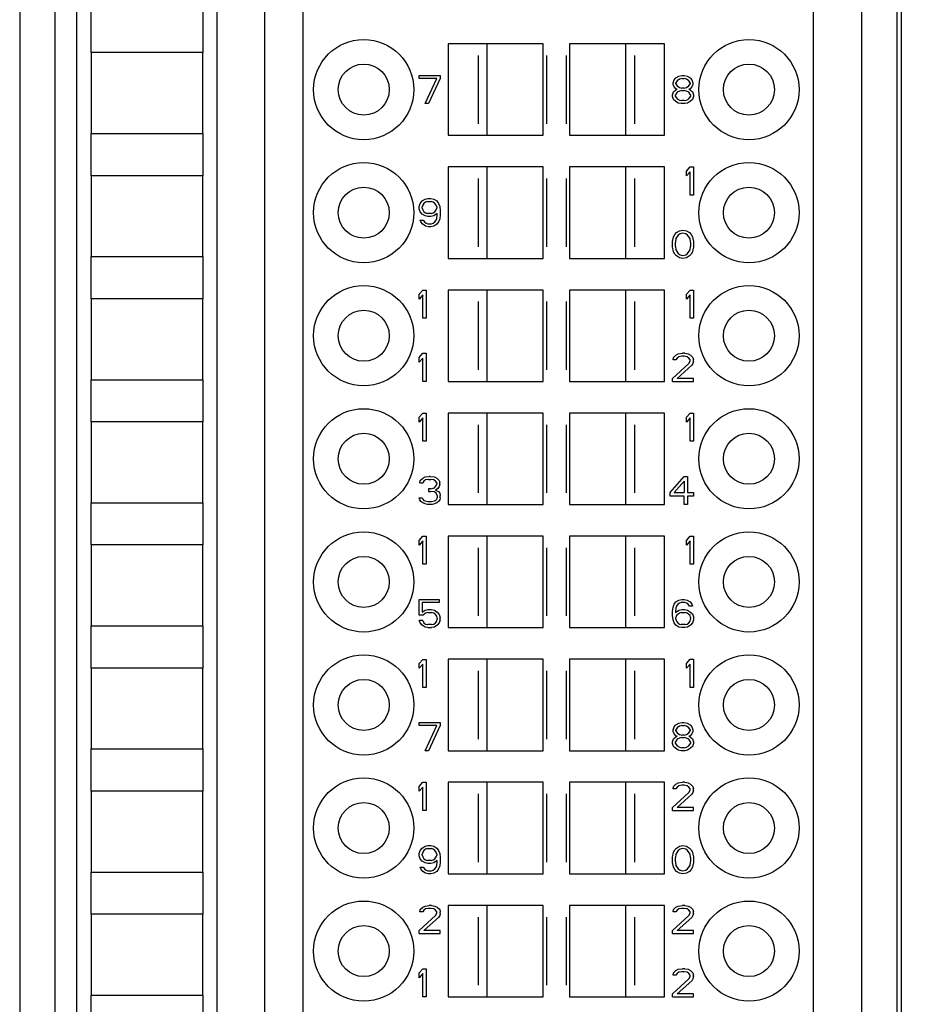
# Model space of a CAD drawing. Header units: millimetres. Extents: x 0 to 420, y 0 to 297.
# Tile 119 of 124: x 361 to 387, y 178 to 206. Entities that reach past the tile are written whole.
import ezdxf

# ---------------------------------------------------------------- set-up
doc = ezdxf.new("R2010")
doc.units = ezdxf.units.MM
doc.header["$LTSCALE"] = 23.1
doc.layers.get('0').update_dxf_attribs({"linetype": 'CONTINUOUS'})
doc.layers.add('INTFCLR_139', color=7, linetype='CONTINUOUS')
doc.styles.get("Standard").update_dxf_attribs({"font": 'txt', "width": 0.85})
doc.dimstyles.new('DIMSTYLE_2', dxfattribs={"dimtxt": 3.5, "dimasz": 3.5, "dimexe": 1, "dimexo": 0.5, "dimgap": 0.875, "dimtad": 1, "dimdec": 4, "dimdsep": 46, "dimtxsty": 'STANDARD', "dimblk": '_FILLED', "dimblk1": '_FILLED', "dimblk2": '_FILLED', "dimcen": 0.09, "dimadec": 4, "dimazin": 2, "dimtp": 0.15, "dimtm": 0.15, "dimtfac": 1, "dimtdec": 4, "dimtofl": 0, "dimtmove": 0, "dimatfit": 3, "dimldrblk": '_FILLED', "dimfxl": 1, "dimtolj": 1, "dimarcsym": 0})

# ---------------------------------------------------------------- blocks, each defined once
blk = doc.blocks.new('_FILLED')
at = {"color": 0, "linetype": 'BYBLOCK'}
blk.add_solid([(0, 0), (-1, 0.1429), (-1, -0.1429)], dxfattribs=at)
blk = doc.blocks.new('*D3')
at = {"color": 2, "linetype": 'CONTINUOUS'}
for p, q in [((383.176, 234.188), (403.9, 234.188)), ((402.9, 234.188), (402.9, 184.438)), ((402.9, 134.688), (402.9, 184.438)), ((380.987, 134.688), (403.9, 134.688))]:
    blk.add_line(p, q, dxfattribs=at)
at = {"color": 2, "linetype": 'CONTINUOUS', "xscale": 3.5, "yscale": 3.5, "zscale": 3.5}
for p, rotation in [((402.9, 234.188), 90), ((402.9, 134.688), 270)]:
    blk.add_blockref('_FILLED', p, dxfattribs=dict(at, rotation=rotation))
at = {"color": 2, "linetype": 'CONTINUOUS', "insert": (398.525, 184.438), "char_height": 3.5, "width": 15, "attachment_point": 2, "rotation": 90, "line_spacing_factor": 0.9}
blk.add_mtext('99.5', dxfattribs=at)

msp = doc.modelspace()

# ---------------------------------------------------------------- linework, layer by layer
at = {"color": 9, "linetype": 'CONTINUOUS'}
for p, q in [((361.8122, 229.77013), (361.8122, 140.00591)), ((384.75855, 140.00591), (384.75855, 229.77013)), ((360.81235, 228.77017), (360.81235, 141.00587))]:
    msp.add_line(p, q, dxfattribs=at)
at = {"color": 7, "linetype": 'CONTINUOUS'}
for p, q in [((385.75852, 141.00593), (385.75852, 228.77015)), ((385.8764, 228.88803), (385.8764, 140.88798)), ((362.42595, 219.4856), (362.42595, 150.09287)), ((366.42595, 150.12165), (366.42595, 219.45267)), ((367.76875, 216.38802), (367.76875, 153.38802)), ((368.86875, 153.38802), (368.86875, 216.38802)), ((383.36875, 216.38802), (383.36875, 153.38802)), ((362.84608, 205.18802), (362.84608, 206.38802)), ((366.02182, 206.38802), (366.02182, 205.18802)), ((375.69375, 205.43802), (372.99376, 205.43802)), ((372.99376, 205.43802), (372.99376, 202.83802)), ((374.09375, 205.43802), (374.09375, 202.83802)), ((375.69375, 202.83802), (375.69375, 205.43802)), ((379.14374, 205.43802), (376.44375, 205.43802)), ((376.44375, 205.43802), (376.44375, 202.83802)), ((378.04375, 202.83802), (378.04375, 205.43802)), ((379.14374, 202.83802), (379.14374, 205.43802)), ((366.02195, 205.18802), (362.84595, 205.18802)), ((362.84595, 205.18802), (362.84595, 202.88802)), ((366.02195, 202.88802), (366.02195, 205.18802)), ((372.16875, 204.53802), (372.76875, 204.53802)), ((372.16875, 204.45292), (372.16875, 204.53802)), ((372.66875, 204.45292), (372.16875, 204.45292)), ((372.33542, 203.73802), (372.66875, 204.45292)), ((372.76875, 204.45292), (372.43542, 203.73802)), ((372.76875, 204.53802), (372.76875, 204.45292)), ((379.38542, 204.33377), (379.41875, 204.41887)), ((379.41875, 204.41887), (379.46875, 204.46994)), ((379.46875, 204.46994), (379.55208, 204.521)), ((379.56875, 204.4359), (379.50208, 204.38483)), ((379.55208, 204.521), (379.63542, 204.53802)), ((379.63542, 204.45292), (379.56875, 204.4359)), ((379.63542, 204.53802), (379.70208, 204.53802)), ((379.63542, 204.45292), (379.70208, 204.45292)), ((379.70208, 204.53802), (379.78542, 204.521)), ((379.76875, 204.4359), (379.70208, 204.45292)), ((379.83542, 204.38483), (379.76875, 204.4359)), ((379.78542, 204.521), (379.86875, 204.46994)), ((379.86875, 204.46994), (379.91875, 204.41887)), ((379.91875, 204.41887), (379.95208, 204.33377)), ((379.38542, 204.2827), (379.38542, 204.33377)), ((379.41875, 204.21462), (379.38542, 204.2827)), ((379.40208, 204.07845), (379.46875, 204.12951)), ((379.46875, 204.16356), (379.41875, 204.21462)), ((379.50208, 204.38483), (379.46875, 204.33377)), ((379.46875, 204.29973), (379.46875, 204.33377)), ((379.46875, 204.29973), (379.50208, 204.24866)), ((379.50208, 204.14653), (379.46875, 204.16356)), ((379.46875, 204.12951), (379.50208, 204.14653)), ((379.50208, 204.24866), (379.56875, 204.1976)), ((379.56875, 204.1976), (379.63542, 204.18058)), ((379.70208, 204.18058), (379.63542, 204.18058)), ((379.70208, 204.18058), (379.76875, 204.1976)), ((379.76875, 204.1976), (379.83542, 204.24866)), ((379.86875, 204.33377), (379.83542, 204.38483)), ((379.83542, 204.24866), (379.86875, 204.29973)), ((379.86875, 204.16356), (379.83542, 204.14653)), ((379.83542, 204.14653), (379.86875, 204.12951)), ((379.86875, 204.33377), (379.86875, 204.29973)), ((379.91875, 204.21462), (379.86875, 204.16356)), ((379.86875, 204.12951), (379.93542, 204.07845)), ((379.95208, 204.2827), (379.91875, 204.21462)), ((379.95208, 204.33377), (379.95208, 204.2827)), ((379.36875, 203.99334), (379.40208, 204.07845)), ((379.36875, 203.94228), (379.36875, 203.99334)), ((379.40208, 203.85717), (379.36875, 203.94228)), ((379.45208, 203.80611), (379.40208, 203.85717)), ((379.50208, 204.06143), (379.45208, 203.99334)), ((379.45208, 203.94228), (379.45208, 203.99334)), ((379.45208, 203.94228), (379.50208, 203.87419)), ((379.56875, 204.09547), (379.50208, 204.06143)), ((379.50208, 203.87419), (379.56875, 203.84015)), ((379.63542, 204.11249), (379.56875, 204.09547)), ((379.56875, 203.84015), (379.63542, 203.82313)), ((379.63542, 204.11249), (379.70208, 204.11249)), ((379.76875, 204.09547), (379.70208, 204.11249)), ((379.70208, 203.82313), (379.76875, 203.84015)), ((379.83542, 204.06143), (379.76875, 204.09547)), ((379.76875, 203.84015), (379.83542, 203.87419)), ((379.88542, 203.99334), (379.83542, 204.06143)), ((379.83542, 203.87419), (379.88542, 203.94228)), ((379.88542, 203.99334), (379.88542, 203.94228)), ((379.93542, 203.85717), (379.88542, 203.80611)), ((379.93542, 204.07845), (379.96875, 203.99334)), ((379.96875, 203.94228), (379.93542, 203.85717)), ((379.96875, 203.99334), (379.96875, 203.94228)), ((372.43542, 203.73802), (372.33542, 203.73802)), ((379.53542, 203.75505), (379.45208, 203.80611)), ((379.61875, 203.73802), (379.53542, 203.75505)), ((379.71875, 203.73802), (379.61875, 203.73802)), ((379.70208, 203.82313), (379.63542, 203.82313)), ((379.80208, 203.75505), (379.71875, 203.73802)), ((379.88542, 203.80611), (379.80208, 203.75505)), ((362.84595, 202.88802), (366.02195, 202.88802)), ((362.84608, 201.68802), (362.84608, 202.88802)), ((366.02182, 202.88802), (366.02182, 201.68802)), ((372.99376, 202.83802), (375.69375, 202.83802)), ((376.44375, 202.83802), (379.14374, 202.83802)), ((375.69375, 201.93802), (372.99376, 201.93802)), ((372.99376, 201.93802), (372.99376, 199.33802)), ((374.09375, 201.93802), (374.09375, 199.33802)), ((375.69375, 199.33802), (375.69375, 201.93802)), ((379.14374, 201.93802), (376.44375, 201.93802)), ((376.44375, 201.93802), (376.44375, 199.33802)), ((378.04375, 199.33802), (378.04375, 201.93802)), ((379.14374, 199.33802), (379.14374, 201.93802)), ((379.76875, 201.81887), (379.86875, 201.93802)), ((379.86875, 201.93802), (379.96875, 201.93802)), ((379.96875, 201.93802), (379.96875, 201.13802)), ((366.02195, 201.68802), (362.84595, 201.68802)), ((362.84595, 201.68802), (362.84595, 199.38802)), ((366.02195, 199.38802), (366.02195, 201.68802)), ((379.76875, 201.6827), (379.76875, 201.81887)), ((379.86875, 201.80185), (379.76875, 201.6827)), ((379.86875, 201.13802), (379.86875, 201.80185)), ((379.96875, 201.13802), (379.86875, 201.13802)), ((372.16875, 200.81675), (372.20208, 200.90185)), ((372.16875, 200.74866), (372.16875, 200.81675)), ((372.20208, 200.90185), (372.25208, 200.96994)), ((372.25208, 200.96994), (372.33542, 201.021)), ((372.26875, 200.85079), (372.25208, 200.79973)), ((372.25208, 200.76568), (372.25208, 200.79973)), ((372.25208, 200.76568), (372.26875, 200.71462)), ((372.30208, 200.90185), (372.26875, 200.85079)), ((372.35208, 200.9359), (372.30208, 200.90185)), ((372.33542, 201.021), (372.41875, 201.03802)), ((372.40208, 200.95292), (372.35208, 200.9359)), ((372.40208, 200.95292), (372.51875, 200.95292)), ((372.41875, 201.03802), (372.50208, 201.03802)), ((372.50208, 201.03802), (372.58542, 201.021)), ((372.56875, 200.9359), (372.51875, 200.95292)), ((372.61875, 200.90185), (372.56875, 200.9359)), ((372.58542, 201.021), (372.66875, 200.96994)), ((372.65208, 200.85079), (372.61875, 200.90185)), ((372.66875, 200.79973), (372.65208, 200.85079)), ((372.65208, 200.71462), (372.66875, 200.76568)), ((372.66875, 200.96994), (372.71875, 200.90185)), ((372.66875, 200.79973), (372.66875, 200.76568)), ((372.71875, 200.90185), (372.75208, 200.81675)), ((372.75208, 200.81675), (372.76875, 200.6976)), ((372.20208, 200.66356), (372.16875, 200.74866)), ((372.25208, 200.59547), (372.20208, 200.66356)), ((372.33542, 200.54441), (372.25208, 200.59547)), ((372.26875, 200.71462), (372.30208, 200.66356)), ((372.30208, 200.66356), (372.35208, 200.62951)), ((372.41875, 200.52739), (372.33542, 200.54441)), ((372.35208, 200.62951), (372.40208, 200.61249)), ((372.51875, 200.61249), (372.40208, 200.61249)), ((372.50208, 200.52739), (372.41875, 200.52739)), ((372.58542, 200.54441), (372.50208, 200.52739)), ((372.51875, 200.61249), (372.56875, 200.62951)), ((372.56875, 200.62951), (372.61875, 200.66356)), ((372.68542, 200.61249), (372.58542, 200.54441)), ((372.61875, 200.66356), (372.65208, 200.71462)), ((372.66875, 200.47632), (372.68542, 200.57845)), ((372.68542, 200.57845), (372.68542, 200.61249)), ((372.76875, 200.57845), (372.75208, 200.4593)), ((372.76875, 200.6976), (372.76875, 200.57845)), ((372.20208, 200.42526), (372.28542, 200.42526)), ((372.21875, 200.37419), (372.20208, 200.42526)), ((372.26875, 200.30611), (372.21875, 200.37419)), ((372.35208, 200.25505), (372.26875, 200.30611)), ((372.28542, 200.42526), (372.31875, 200.37419)), ((372.31875, 200.37419), (372.36875, 200.34015)), ((372.43542, 200.23802), (372.35208, 200.25505)), ((372.36875, 200.34015), (372.41875, 200.32313)), ((372.41875, 200.32313), (372.51875, 200.32313)), ((372.50208, 200.23802), (372.43542, 200.23802)), ((372.58542, 200.25505), (372.50208, 200.23802)), ((372.51875, 200.32313), (372.56875, 200.34015)), ((372.56875, 200.34015), (372.61875, 200.37419)), ((372.66875, 200.30611), (372.58542, 200.25505)), ((372.61875, 200.37419), (372.65208, 200.42526)), ((372.65208, 200.42526), (372.66875, 200.47632)), ((372.71875, 200.37419), (372.66875, 200.30611)), ((372.75208, 200.4593), (372.71875, 200.37419)), ((379.38542, 199.89973), (379.40208, 199.95079)), ((379.40208, 199.95079), (379.43542, 200.01887)), ((379.43542, 200.01887), (379.48542, 200.06994)), ((379.53542, 200.00185), (379.46875, 199.89973)), ((379.48542, 200.06994), (379.56875, 200.121)), ((379.58542, 200.0359), (379.53542, 200.00185)), ((379.56875, 200.121), (379.66875, 200.13802)), ((379.66875, 200.05292), (379.58542, 200.0359)), ((379.66875, 200.13802), (379.76875, 200.121)), ((379.75208, 200.0359), (379.66875, 200.05292)), ((379.80208, 200.00185), (379.75208, 200.0359)), ((379.76875, 200.121), (379.85208, 200.06994)), ((379.86875, 199.89973), (379.80208, 200.00185)), ((379.85208, 200.06994), (379.90208, 200.01887)), ((379.90208, 200.01887), (379.93542, 199.95079)), ((379.93542, 199.95079), (379.95208, 199.89973)), ((379.36875, 199.81462), (379.38542, 199.89973)), ((379.36875, 199.66143), (379.36875, 199.81462)), ((379.38542, 199.57632), (379.36875, 199.66143)), ((379.46875, 199.89973), (379.45208, 199.7976)), ((379.45208, 199.67845), (379.45208, 199.7976)), ((379.45208, 199.67845), (379.46875, 199.57632)), ((379.88542, 199.7976), (379.86875, 199.89973)), ((379.86875, 199.57632), (379.88542, 199.67845)), ((379.88542, 199.7976), (379.88542, 199.67845)), ((379.95208, 199.89973), (379.96875, 199.81462)), ((379.96875, 199.66143), (379.95208, 199.57632)), ((379.96875, 199.81462), (379.96875, 199.66143)), ((362.84595, 199.38802), (366.02195, 199.38802)), ((362.84608, 198.18802), (362.84608, 199.38802)), ((366.02182, 199.38802), (366.02182, 198.18802)), ((379.40208, 199.52526), (379.38542, 199.57632)), ((379.43542, 199.45717), (379.40208, 199.52526)), ((379.48542, 199.40611), (379.43542, 199.45717)), ((379.46875, 199.57632), (379.53542, 199.47419)), ((379.56875, 199.35505), (379.48542, 199.40611)), ((379.53542, 199.47419), (379.58542, 199.44015)), ((379.58542, 199.44015), (379.66875, 199.42313)), ((379.66875, 199.42313), (379.75208, 199.44015)), ((379.75208, 199.44015), (379.80208, 199.47419)), ((379.85208, 199.40611), (379.76875, 199.35505)), ((379.80208, 199.47419), (379.86875, 199.57632)), ((379.90208, 199.45717), (379.85208, 199.40611)), ((379.93542, 199.52526), (379.90208, 199.45717)), ((379.95208, 199.57632), (379.93542, 199.52526)), ((372.99376, 199.33802), (375.69375, 199.33802)), ((376.44375, 199.33802), (379.14374, 199.33802)), ((379.66875, 199.33802), (379.56875, 199.35505)), ((379.76875, 199.35505), (379.66875, 199.33802)), ((372.16875, 198.31887), (372.26875, 198.43802)), ((372.16875, 198.1827), (372.16875, 198.31887)), ((372.26875, 198.30185), (372.16875, 198.1827)), ((372.26875, 198.43802), (372.36875, 198.43802)), ((372.26875, 197.63802), (372.26875, 198.30185)), ((372.36875, 198.43802), (372.36875, 197.63802)), ((375.69375, 198.43802), (372.99376, 198.43802)), ((372.99376, 198.43802), (372.99376, 195.83802)), ((374.09375, 198.43802), (374.09375, 195.83802)), ((375.69375, 195.83802), (375.69375, 198.43802)), ((379.14374, 198.43802), (376.44375, 198.43802)), ((376.44375, 198.43802), (376.44375, 195.83802)), ((378.04375, 195.83802), (378.04375, 198.43802)), ((379.14374, 195.83802), (379.14374, 198.43802)), ((379.76875, 198.31887), (379.86875, 198.43802)), ((379.76875, 198.1827), (379.76875, 198.31887)), ((379.86875, 198.30185), (379.76875, 198.1827)), ((379.86875, 198.43802), (379.96875, 198.43802)), ((379.86875, 197.63802), (379.86875, 198.30185)), ((379.96875, 198.43802), (379.96875, 197.63802)), ((366.02195, 198.18802), (362.84595, 198.18802)), ((362.84595, 198.18802), (362.84595, 195.88802)), ((366.02195, 195.88802), (366.02195, 198.18802)), ((372.36875, 197.63802), (372.26875, 197.63802)), ((379.96875, 197.63802), (379.86875, 197.63802)), ((372.16875, 196.51887), (372.26875, 196.63802)), ((372.26875, 196.63802), (372.36875, 196.63802)), ((372.36875, 196.63802), (372.36875, 195.83802)), ((379.40208, 196.51887), (379.46875, 196.58696)), ((379.46875, 196.58696), (379.53542, 196.621)), ((379.53542, 196.621), (379.65208, 196.63802)), ((379.71875, 196.63802), (379.65208, 196.63802)), ((379.71875, 196.63802), (379.81875, 196.621)), ((379.81875, 196.621), (379.88542, 196.58696)), ((379.88542, 196.58696), (379.95208, 196.51887)), ((372.16875, 196.3827), (372.16875, 196.51887)), ((372.26875, 196.50185), (372.16875, 196.3827)), ((372.26875, 195.83802), (372.26875, 196.50185)), ((379.36875, 195.92313), (379.83542, 196.34866)), ((379.38542, 196.45079), (379.40208, 196.51887)), ((379.46875, 196.45079), (379.38542, 196.45079)), ((379.50208, 196.50185), (379.46875, 196.45079)), ((379.55208, 196.5359), (379.50208, 196.50185)), ((379.91875, 196.2976), (379.50208, 195.92313)), ((379.63542, 196.55292), (379.55208, 196.5359)), ((379.70208, 196.55292), (379.63542, 196.55292)), ((379.78542, 196.5359), (379.70208, 196.55292)), ((379.83542, 196.50185), (379.78542, 196.5359)), ((379.86875, 196.45079), (379.83542, 196.50185)), ((379.83542, 196.34866), (379.86875, 196.41675)), ((379.86875, 196.41675), (379.86875, 196.45079)), ((379.95208, 196.34866), (379.91875, 196.2976)), ((379.95208, 196.51887), (379.96875, 196.45079)), ((379.96875, 196.41675), (379.95208, 196.34866)), ((379.96875, 196.41675), (379.96875, 196.45079)), ((362.84595, 195.88802), (366.02195, 195.88802)), ((362.84608, 194.68802), (362.84608, 195.88802)), ((366.02182, 195.88802), (366.02182, 194.68802)), ((372.36875, 195.83802), (372.26875, 195.83802)), ((372.99376, 195.83802), (375.69375, 195.83802)), ((376.44375, 195.83802), (379.14374, 195.83802)), ((379.36875, 195.83802), (379.36875, 195.92313)), ((379.36875, 195.83802), (379.96875, 195.83802)), ((379.96875, 195.92313), (379.50208, 195.92313)), ((379.96875, 195.83802), (379.96875, 195.92313)), ((372.16875, 194.81887), (372.26875, 194.93802)), ((372.26875, 194.93802), (372.36875, 194.93802)), ((372.36875, 194.93802), (372.36875, 194.13802)), ((375.69375, 194.93802), (372.99376, 194.93802)), ((372.99376, 194.93802), (372.99376, 192.33802)), ((374.09375, 194.93802), (374.09375, 192.33802)), ((375.69375, 192.33802), (375.69375, 194.93802)), ((379.14374, 194.93802), (376.44375, 194.93802)), ((376.44375, 194.93802), (376.44375, 192.33802)), ((378.04375, 192.33802), (378.04375, 194.93802)), ((379.14374, 192.33802), (379.14374, 194.93802)), ((379.76875, 194.81887), (379.86875, 194.93802)), ((379.86875, 194.93802), (379.96875, 194.93802)), ((379.96875, 194.93802), (379.96875, 194.13802)), ((366.02195, 194.68802), (362.84595, 194.68802)), ((362.84595, 194.68802), (362.84595, 192.38802)), ((366.02195, 192.38802), (366.02195, 194.68802)), ((372.16875, 194.6827), (372.16875, 194.81887)), ((372.26875, 194.80185), (372.16875, 194.6827)), ((372.26875, 194.13802), (372.26875, 194.80185)), ((379.76875, 194.6827), (379.76875, 194.81887)), ((379.86875, 194.80185), (379.76875, 194.6827)), ((379.86875, 194.13802), (379.86875, 194.80185)), ((372.36875, 194.13802), (372.26875, 194.13802)), ((379.96875, 194.13802), (379.86875, 194.13802)), ((372.18542, 192.95079), (372.20208, 193.01887)), ((372.18542, 192.95079), (372.26875, 192.95079)), ((372.20208, 193.01887), (372.26875, 193.08696)), ((372.26875, 193.08696), (372.33542, 193.121)), ((372.30208, 193.00185), (372.26875, 192.95079)), ((372.35208, 193.0359), (372.30208, 193.00185)), ((372.33542, 193.121), (372.45208, 193.13802)), ((372.43542, 193.05292), (372.35208, 193.0359)), ((372.43542, 193.05292), (372.50208, 193.05292)), ((372.48542, 193.13802), (372.45208, 193.13802)), ((372.48542, 193.13802), (372.60208, 193.121)), ((372.58542, 193.0359), (372.50208, 193.05292)), ((372.63542, 193.00185), (372.58542, 193.0359)), ((372.60208, 193.121), (372.66875, 193.08696)), ((372.66875, 192.95079), (372.63542, 193.00185)), ((372.66875, 193.08696), (372.73542, 193.01887)), ((372.66875, 192.95079), (372.66875, 192.91675)), ((372.73542, 193.01887), (372.75208, 192.95079)), ((372.75208, 192.91675), (372.75208, 192.95079)), ((379.30208, 192.67845), (379.70208, 193.13802)), ((379.70208, 193.00185), (379.41875, 192.67845)), ((379.70208, 193.13802), (379.80208, 193.13802)), ((379.70208, 193.00185), (379.70208, 192.67845)), ((379.80208, 193.13802), (379.80208, 192.67845)), ((372.50208, 192.78058), (372.43542, 192.78058)), ((372.43542, 192.78058), (372.43542, 192.71249)), ((372.43542, 192.71249), (372.50208, 192.71249)), ((372.50208, 192.78058), (372.60208, 192.81462)), ((372.60208, 192.69547), (372.50208, 192.71249)), ((372.60208, 192.81462), (372.63542, 192.84866)), ((372.65208, 192.66143), (372.60208, 192.69547)), ((372.63542, 192.84866), (372.66875, 192.91675)), ((372.70208, 192.7976), (372.63542, 192.74653)), ((372.63542, 192.74653), (372.71875, 192.71249)), ((372.68542, 192.59334), (372.65208, 192.66143)), ((372.73542, 192.84866), (372.70208, 192.7976)), ((372.71875, 192.71249), (372.75208, 192.66143)), ((372.75208, 192.91675), (372.73542, 192.84866)), ((372.75208, 192.66143), (372.76875, 192.59334)), ((379.30208, 192.57632), (379.30208, 192.67845)), ((379.41875, 192.67845), (379.70208, 192.67845)), ((379.80208, 192.67845), (379.96875, 192.67845)), ((379.96875, 192.67845), (379.96875, 192.57632)), ((362.84595, 192.38802), (366.02195, 192.38802)), ((362.84608, 191.18802), (362.84608, 192.38802)), ((366.02182, 192.38802), (366.02182, 191.18802)), ((372.16875, 192.52526), (372.25208, 192.52526)), ((372.18542, 192.47419), (372.16875, 192.52526)), ((372.21875, 192.42313), (372.18542, 192.47419)), ((372.26875, 192.38909), (372.21875, 192.42313)), ((372.25208, 192.52526), (372.26875, 192.49122)), ((372.26875, 192.49122), (372.30208, 192.45717)), ((372.33542, 192.35505), (372.26875, 192.38909)), ((372.30208, 192.45717), (372.33542, 192.44015)), ((372.33542, 192.44015), (372.41875, 192.42313)), ((372.41875, 192.42313), (372.51875, 192.42313)), ((372.51875, 192.42313), (372.60208, 192.44015)), ((372.60208, 192.44015), (372.63542, 192.45717)), ((372.66875, 192.38909), (372.60208, 192.35505)), ((372.63542, 192.45717), (372.66875, 192.49122)), ((372.66875, 192.49122), (372.68542, 192.52526)), ((372.71875, 192.42313), (372.66875, 192.38909)), ((372.68542, 192.59334), (372.68542, 192.52526)), ((372.75208, 192.47419), (372.71875, 192.42313)), ((372.76875, 192.52526), (372.75208, 192.47419)), ((372.76875, 192.52526), (372.76875, 192.59334)), ((379.70208, 192.57632), (379.30208, 192.57632)), ((379.70208, 192.33802), (379.70208, 192.57632)), ((379.96875, 192.57632), (379.80208, 192.57632)), ((379.80208, 192.57632), (379.80208, 192.33802)), ((372.40208, 192.33802), (372.33542, 192.35505)), ((372.53542, 192.33802), (372.40208, 192.33802)), ((372.60208, 192.35505), (372.53542, 192.33802)), ((372.99376, 192.33802), (375.69375, 192.33802)), ((376.44375, 192.33802), (379.14374, 192.33802)), ((379.80208, 192.33802), (379.70208, 192.33802)), ((372.16875, 191.31887), (372.26875, 191.43802)), ((372.16875, 191.1827), (372.16875, 191.31887)), ((372.26875, 191.30185), (372.16875, 191.1827)), ((372.26875, 191.43802), (372.36875, 191.43802)), ((372.26875, 190.63802), (372.26875, 191.30185)), ((372.36875, 191.43802), (372.36875, 190.63802)), ((375.69375, 191.43802), (372.99376, 191.43802)), ((372.99376, 191.43802), (372.99376, 188.83802)), ((374.09375, 191.43802), (374.09375, 188.83802)), ((375.69375, 188.83802), (375.69375, 191.43802)), ((379.14374, 191.43802), (376.44375, 191.43802)), ((376.44375, 191.43802), (376.44375, 188.83802)), ((378.04375, 188.83802), (378.04375, 191.43802)), ((379.14374, 188.83802), (379.14374, 191.43802)), ((379.76875, 191.31887), (379.86875, 191.43802)), ((379.76875, 191.1827), (379.76875, 191.31887)), ((379.86875, 191.30185), (379.76875, 191.1827)), ((379.86875, 191.43802), (379.96875, 191.43802)), ((379.86875, 190.63802), (379.86875, 191.30185)), ((379.96875, 191.43802), (379.96875, 190.63802)), ((366.02195, 191.18802), (362.84595, 191.18802)), ((362.84595, 191.18802), (362.84595, 188.88802)), ((366.02195, 188.88802), (366.02195, 191.18802)), ((372.36875, 190.63802), (372.26875, 190.63802)), ((379.96875, 190.63802), (379.86875, 190.63802)), ((372.16875, 189.63802), (372.73542, 189.63802)), ((372.16875, 189.19547), (372.16875, 189.63802)), ((372.73542, 189.63802), (372.73542, 189.55292)), ((379.41875, 189.50185), (379.46875, 189.56994)), ((379.46875, 189.56994), (379.55208, 189.621)), ((379.55208, 189.621), (379.63542, 189.63802)), ((379.63542, 189.63802), (379.70208, 189.63802)), ((379.70208, 189.63802), (379.78542, 189.621)), ((379.78542, 189.621), (379.86875, 189.56994)), ((379.86875, 189.56994), (379.91875, 189.50185)), ((372.73542, 189.55292), (372.25208, 189.55292)), ((372.25208, 189.55292), (372.25208, 189.28058)), ((372.25208, 189.28058), (372.33542, 189.33164)), ((372.33542, 189.33164), (372.41875, 189.34866)), ((372.41875, 189.34866), (372.51875, 189.34866)), ((372.51875, 189.34866), (372.60208, 189.33164)), ((372.60208, 189.33164), (372.68542, 189.28058)), ((372.68542, 189.28058), (372.73542, 189.21249)), ((379.36875, 189.2976), (379.38542, 189.41675)), ((379.36875, 189.17845), (379.36875, 189.2976)), ((379.38542, 189.41675), (379.41875, 189.50185)), ((379.46875, 189.39973), (379.45208, 189.2976)), ((379.45208, 189.26356), (379.55208, 189.33164)), ((379.45208, 189.2976), (379.45208, 189.26356)), ((379.48542, 189.45079), (379.46875, 189.39973)), ((379.51875, 189.50185), (379.48542, 189.45079)), ((379.56875, 189.5359), (379.51875, 189.50185)), ((379.55208, 189.33164), (379.63542, 189.34866)), ((379.61875, 189.55292), (379.56875, 189.5359)), ((379.71875, 189.55292), (379.61875, 189.55292)), ((379.63542, 189.34866), (379.71875, 189.34866)), ((379.76875, 189.5359), (379.71875, 189.55292)), ((379.71875, 189.34866), (379.80208, 189.33164)), ((379.81875, 189.50185), (379.76875, 189.5359)), ((379.80208, 189.33164), (379.88542, 189.28058)), ((379.85208, 189.45079), (379.81875, 189.50185)), ((379.93542, 189.45079), (379.85208, 189.45079)), ((379.88542, 189.28058), (379.93542, 189.22951)), ((379.91875, 189.50185), (379.93542, 189.45079)), ((372.28542, 189.19547), (372.16875, 189.19547)), ((372.26875, 189.04228), (372.16875, 189.04228)), ((372.20208, 188.97419), (372.16875, 189.04228)), ((372.26875, 189.04228), (372.30208, 188.97419)), ((372.35208, 189.24653), (372.28542, 189.19547)), ((372.41875, 189.26356), (372.35208, 189.24653)), ((372.41875, 189.26356), (372.51875, 189.26356)), ((372.58542, 189.24653), (372.51875, 189.26356)), ((372.63542, 189.21249), (372.58542, 189.24653)), ((372.66875, 189.16143), (372.63542, 189.21249)), ((372.63542, 188.97419), (372.66875, 189.02526)), ((372.68542, 189.11036), (372.66875, 189.16143)), ((372.66875, 189.02526), (372.68542, 189.07632)), ((372.68542, 189.11036), (372.68542, 189.07632)), ((372.73542, 189.21249), (372.76875, 189.12739)), ((372.76875, 189.0593), (372.73542, 188.97419)), ((372.76875, 189.0593), (372.76875, 189.12739)), ((379.38542, 189.0593), (379.36875, 189.17845)), ((379.41875, 188.97419), (379.38542, 189.0593)), ((379.48542, 189.17845), (379.46875, 189.12739)), ((379.46875, 189.07632), (379.46875, 189.12739)), ((379.46875, 189.07632), (379.48542, 189.02526)), ((379.51875, 189.21249), (379.48542, 189.17845)), ((379.48542, 189.02526), (379.51875, 188.97419)), ((379.56875, 189.24653), (379.51875, 189.21249)), ((379.61875, 189.26356), (379.56875, 189.24653)), ((379.61875, 189.26356), (379.73542, 189.26356)), ((379.78542, 189.24653), (379.73542, 189.26356)), ((379.83542, 189.21249), (379.78542, 189.24653)), ((379.86875, 189.17845), (379.83542, 189.21249)), ((379.83542, 188.97419), (379.86875, 189.02526)), ((379.88542, 189.12739), (379.86875, 189.17845)), ((379.86875, 189.02526), (379.88542, 189.07632)), ((379.88542, 189.12739), (379.88542, 189.07632)), ((379.93542, 189.22951), (379.96875, 189.14441)), ((379.96875, 189.0593), (379.93542, 188.97419)), ((379.96875, 189.14441), (379.96875, 189.0593)), ((362.84595, 188.88802), (366.02195, 188.88802)), ((362.84608, 187.68802), (362.84608, 188.88802)), ((366.02182, 188.88802), (366.02182, 187.68802)), ((372.25208, 188.90611), (372.20208, 188.97419)), ((372.33542, 188.85505), (372.25208, 188.90611)), ((372.30208, 188.97419), (372.35208, 188.94015)), ((372.41875, 188.83802), (372.33542, 188.85505)), ((372.35208, 188.94015), (372.41875, 188.92313)), ((372.51875, 188.92313), (372.41875, 188.92313)), ((372.41875, 188.83802), (372.51875, 188.83802)), ((372.51875, 188.92313), (372.58542, 188.94015)), ((372.60208, 188.85505), (372.51875, 188.83802)), ((372.58542, 188.94015), (372.63542, 188.97419)), ((372.68542, 188.90611), (372.60208, 188.85505)), ((372.73542, 188.97419), (372.68542, 188.90611)), ((372.99376, 188.83802), (375.69375, 188.83802)), ((376.44375, 188.83802), (379.14374, 188.83802)), ((379.46875, 188.90611), (379.41875, 188.97419)), ((379.55208, 188.85505), (379.46875, 188.90611)), ((379.51875, 188.97419), (379.56875, 188.94015)), ((379.63542, 188.83802), (379.55208, 188.85505)), ((379.56875, 188.94015), (379.61875, 188.92313)), ((379.73542, 188.92313), (379.61875, 188.92313)), ((379.71875, 188.83802), (379.63542, 188.83802)), ((379.80208, 188.85505), (379.71875, 188.83802)), ((379.73542, 188.92313), (379.78542, 188.94015)), ((379.78542, 188.94015), (379.83542, 188.97419)), ((379.88542, 188.90611), (379.80208, 188.85505)), ((379.93542, 188.97419), (379.88542, 188.90611)), ((372.16875, 187.81649), (372.26875, 187.93564)), ((372.26875, 187.93564), (372.36875, 187.93564)), ((372.36875, 187.93564), (372.36875, 187.13564)), ((375.69375, 187.93802), (372.99376, 187.93802)), ((372.99376, 187.93802), (372.99376, 185.33802)), ((374.09375, 187.93802), (374.09375, 185.33802)), ((375.69375, 185.33802), (375.69375, 187.93802)), ((379.14374, 187.93802), (376.44375, 187.93802)), ((376.44375, 187.93802), (376.44375, 185.33802)), ((378.04375, 185.33802), (378.04375, 187.93802)), ((379.14374, 185.33802), (379.14374, 187.93802)), ((379.76875, 187.81887), (379.86875, 187.93802)), ((379.86875, 187.93802), (379.96875, 187.93802)), ((379.96875, 187.93802), (379.96875, 187.13802)), ((366.02195, 187.68802), (362.84595, 187.68802)), ((362.84595, 187.68802), (362.84595, 185.38802)), ((366.02195, 185.38802), (366.02195, 187.68802)), ((372.16875, 187.68032), (372.16875, 187.81649)), ((372.26875, 187.79947), (372.16875, 187.68032)), ((372.26875, 187.13564), (372.26875, 187.79947)), ((379.76875, 187.6827), (379.76875, 187.81887)), ((379.86875, 187.80185), (379.76875, 187.6827)), ((379.86875, 187.13802), (379.86875, 187.80185)), ((372.36875, 187.13564), (372.26875, 187.13564)), ((379.96875, 187.13802), (379.86875, 187.13802)), ((372.16875, 186.13802), (372.76875, 186.13802)), ((372.16875, 186.05292), (372.16875, 186.13802)), ((372.66875, 186.05292), (372.16875, 186.05292)), ((372.33542, 185.33802), (372.66875, 186.05292)), ((372.76875, 186.05292), (372.43542, 185.33802)), ((372.76875, 186.13802), (372.76875, 186.05292)), ((379.38542, 185.93377), (379.41875, 186.01887)), ((379.38542, 185.8827), (379.38542, 185.93377)), ((379.41875, 186.01887), (379.46875, 186.06994)), ((379.46875, 186.06994), (379.55208, 186.121)), ((379.50208, 185.98483), (379.46875, 185.93377)), ((379.46875, 185.89973), (379.46875, 185.93377)), ((379.56875, 186.0359), (379.50208, 185.98483)), ((379.55208, 186.121), (379.63542, 186.13802)), ((379.63542, 186.05292), (379.56875, 186.0359)), ((379.63542, 186.13802), (379.70208, 186.13802)), ((379.63542, 186.05292), (379.70208, 186.05292)), ((379.70208, 186.13802), (379.78542, 186.121)), ((379.76875, 186.0359), (379.70208, 186.05292)), ((379.83542, 185.98483), (379.76875, 186.0359)), ((379.78542, 186.121), (379.86875, 186.06994)), ((379.86875, 185.93377), (379.83542, 185.98483)), ((379.86875, 186.06994), (379.91875, 186.01887)), ((379.86875, 185.93377), (379.86875, 185.89973)), ((379.91875, 186.01887), (379.95208, 185.93377)), ((379.95208, 185.93377), (379.95208, 185.8827)), ((379.36875, 185.59334), (379.40208, 185.67845)), ((379.41875, 185.81462), (379.38542, 185.8827)), ((379.40208, 185.67845), (379.46875, 185.72951)), ((379.46875, 185.76356), (379.41875, 185.81462)), ((379.50208, 185.66143), (379.45208, 185.59334)), ((379.46875, 185.89973), (379.50208, 185.84866)), ((379.50208, 185.74653), (379.46875, 185.76356)), ((379.46875, 185.72951), (379.50208, 185.74653)), ((379.50208, 185.84866), (379.56875, 185.7976)), ((379.56875, 185.69547), (379.50208, 185.66143)), ((379.56875, 185.7976), (379.63542, 185.78058)), ((379.63542, 185.71249), (379.56875, 185.69547)), ((379.70208, 185.78058), (379.63542, 185.78058)), ((379.63542, 185.71249), (379.70208, 185.71249)), ((379.70208, 185.78058), (379.76875, 185.7976)), ((379.76875, 185.69547), (379.70208, 185.71249)), ((379.76875, 185.7976), (379.83542, 185.84866)), ((379.83542, 185.66143), (379.76875, 185.69547)), ((379.83542, 185.84866), (379.86875, 185.89973)), ((379.86875, 185.76356), (379.83542, 185.74653)), ((379.83542, 185.74653), (379.86875, 185.72951)), ((379.88542, 185.59334), (379.83542, 185.66143)), ((379.91875, 185.81462), (379.86875, 185.76356)), ((379.86875, 185.72951), (379.93542, 185.67845)), ((379.95208, 185.8827), (379.91875, 185.81462)), ((379.93542, 185.67845), (379.96875, 185.59334)), ((362.84595, 185.38802), (366.02195, 185.38802)), ((362.84608, 184.18802), (362.84608, 185.38802)), ((366.02182, 185.38802), (366.02182, 184.18802)), ((379.36875, 185.54228), (379.36875, 185.59334)), ((379.40208, 185.45717), (379.36875, 185.54228)), ((379.45208, 185.40611), (379.40208, 185.45717)), ((379.45208, 185.54228), (379.45208, 185.59334)), ((379.45208, 185.54228), (379.50208, 185.47419)), ((379.53542, 185.35505), (379.45208, 185.40611)), ((379.50208, 185.47419), (379.56875, 185.44015)), ((379.56875, 185.44015), (379.63542, 185.42313)), ((379.70208, 185.42313), (379.63542, 185.42313)), ((379.70208, 185.42313), (379.76875, 185.44015)), ((379.76875, 185.44015), (379.83542, 185.47419)), ((379.88542, 185.40611), (379.80208, 185.35505)), ((379.83542, 185.47419), (379.88542, 185.54228)), ((379.88542, 185.59334), (379.88542, 185.54228)), ((379.93542, 185.45717), (379.88542, 185.40611)), ((379.96875, 185.54228), (379.93542, 185.45717)), ((379.96875, 185.59334), (379.96875, 185.54228)), ((372.43542, 185.33802), (372.33542, 185.33802)), ((372.99376, 185.33802), (375.69375, 185.33802)), ((376.44375, 185.33802), (379.14374, 185.33802)), ((379.61875, 185.33802), (379.53542, 185.35505)), ((379.71875, 185.33802), (379.61875, 185.33802)), ((379.80208, 185.35505), (379.71875, 185.33802)), ((372.16875, 184.31887), (372.26875, 184.43802)), ((372.16875, 184.1827), (372.16875, 184.31887)), ((372.26875, 184.30185), (372.16875, 184.1827)), ((372.26875, 184.43802), (372.36875, 184.43802)), ((372.26875, 183.63802), (372.26875, 184.30185)), ((372.36875, 184.43802), (372.36875, 183.63802)), ((375.69375, 184.43802), (372.99376, 184.43802)), ((372.99376, 184.43802), (372.99376, 181.83802)), ((374.09375, 184.43802), (374.09375, 181.83802)), ((375.69375, 181.83802), (375.69375, 184.43802)), ((379.14374, 184.43802), (376.44375, 184.43802)), ((376.44375, 184.43802), (376.44375, 181.83802)), ((378.04375, 181.83802), (378.04375, 184.43802)), ((379.14374, 181.83802), (379.14374, 184.43802)), ((379.38542, 184.25079), (379.40208, 184.31887)), ((379.46875, 184.25079), (379.38542, 184.25079)), ((379.40208, 184.31887), (379.46875, 184.38696)), ((379.46875, 184.38696), (379.53542, 184.421)), ((379.50208, 184.30185), (379.46875, 184.25079)), ((379.55208, 184.3359), (379.50208, 184.30185)), ((379.53542, 184.421), (379.65208, 184.43802)), ((379.63542, 184.35292), (379.55208, 184.3359)), ((379.70208, 184.35292), (379.63542, 184.35292)), ((379.71875, 184.43802), (379.65208, 184.43802)), ((379.78542, 184.3359), (379.70208, 184.35292)), ((379.71875, 184.43802), (379.81875, 184.421)), ((379.83542, 184.30185), (379.78542, 184.3359)), ((379.81875, 184.421), (379.88542, 184.38696)), ((379.86875, 184.25079), (379.83542, 184.30185)), ((379.86875, 184.21675), (379.86875, 184.25079)), ((379.88542, 184.38696), (379.95208, 184.31887)), ((379.95208, 184.31887), (379.96875, 184.25079)), ((379.96875, 184.21675), (379.96875, 184.25079)), ((366.02195, 184.18802), (362.84595, 184.18802)), ((362.84595, 184.18802), (362.84595, 181.88802)), ((366.02195, 181.88802), (366.02195, 184.18802)), ((379.36875, 183.72313), (379.83542, 184.14866)), ((379.91875, 184.0976), (379.50208, 183.72313)), ((379.83542, 184.14866), (379.86875, 184.21675)), ((379.95208, 184.14866), (379.91875, 184.0976)), ((379.96875, 184.21675), (379.95208, 184.14866)), ((379.36875, 183.63802), (379.36875, 183.72313)), ((379.96875, 183.72313), (379.50208, 183.72313)), ((379.96875, 183.63802), (379.96875, 183.72313)), ((372.36875, 183.63802), (372.26875, 183.63802)), ((379.36875, 183.63802), (379.96875, 183.63802)), ((372.20208, 182.50185), (372.25208, 182.56994)), ((372.25208, 182.56994), (372.33542, 182.621)), ((372.33542, 182.621), (372.41875, 182.63802)), ((372.41875, 182.63802), (372.50208, 182.63802)), ((372.50208, 182.63802), (372.58542, 182.621)), ((372.58542, 182.621), (372.66875, 182.56994)), ((372.66875, 182.56994), (372.71875, 182.50185)), ((379.43542, 182.51887), (379.48542, 182.56994)), ((379.48542, 182.56994), (379.56875, 182.621)), ((379.56875, 182.621), (379.66875, 182.63802)), ((379.66875, 182.63802), (379.76875, 182.621)), ((379.76875, 182.621), (379.85208, 182.56994)), ((379.85208, 182.56994), (379.90208, 182.51887)), ((372.16875, 182.41675), (372.20208, 182.50185)), ((372.16875, 182.34866), (372.16875, 182.41675)), ((372.20208, 182.26356), (372.16875, 182.34866)), ((372.26875, 182.45079), (372.25208, 182.39973)), ((372.25208, 182.36568), (372.25208, 182.39973)), ((372.25208, 182.36568), (372.26875, 182.31462)), ((372.30208, 182.50185), (372.26875, 182.45079)), ((372.26875, 182.31462), (372.30208, 182.26356)), ((372.35208, 182.5359), (372.30208, 182.50185)), ((372.40208, 182.55292), (372.35208, 182.5359)), ((372.40208, 182.55292), (372.51875, 182.55292)), ((372.56875, 182.5359), (372.51875, 182.55292)), ((372.61875, 182.50185), (372.56875, 182.5359)), ((372.65208, 182.45079), (372.61875, 182.50185)), ((372.61875, 182.26356), (372.65208, 182.31462)), ((372.66875, 182.39973), (372.65208, 182.45079)), ((372.65208, 182.31462), (372.66875, 182.36568)), ((372.66875, 182.39973), (372.66875, 182.36568)), ((372.71875, 182.50185), (372.75208, 182.41675)), ((372.75208, 182.41675), (372.76875, 182.2976)), ((372.76875, 182.2976), (372.76875, 182.17845)), ((379.36875, 182.31462), (379.38542, 182.39973)), ((379.36875, 182.16143), (379.36875, 182.31462)), ((379.38542, 182.39973), (379.40208, 182.45079)), ((379.40208, 182.45079), (379.43542, 182.51887)), ((379.46875, 182.39973), (379.45208, 182.2976)), ((379.45208, 182.17845), (379.45208, 182.2976)), ((379.53542, 182.50185), (379.46875, 182.39973)), ((379.58542, 182.5359), (379.53542, 182.50185)), ((379.66875, 182.55292), (379.58542, 182.5359)), ((379.75208, 182.5359), (379.66875, 182.55292)), ((379.80208, 182.50185), (379.75208, 182.5359)), ((379.86875, 182.39973), (379.80208, 182.50185)), ((379.88542, 182.2976), (379.86875, 182.39973)), ((379.88542, 182.2976), (379.88542, 182.17845)), ((379.90208, 182.51887), (379.93542, 182.45079)), ((379.93542, 182.45079), (379.95208, 182.39973)), ((379.95208, 182.39973), (379.96875, 182.31462)), ((379.96875, 182.31462), (379.96875, 182.16143)), ((372.25208, 182.19547), (372.20208, 182.26356)), ((372.20208, 182.02526), (372.28542, 182.02526)), ((372.21875, 181.97419), (372.20208, 182.02526)), ((372.33542, 182.14441), (372.25208, 182.19547)), ((372.28542, 182.02526), (372.31875, 181.97419)), ((372.30208, 182.26356), (372.35208, 182.22951)), ((372.41875, 182.12739), (372.33542, 182.14441)), ((372.35208, 182.22951), (372.40208, 182.21249)), ((372.51875, 182.21249), (372.40208, 182.21249)), ((372.50208, 182.12739), (372.41875, 182.12739)), ((372.58542, 182.14441), (372.50208, 182.12739)), ((372.51875, 182.21249), (372.56875, 182.22951)), ((372.56875, 182.22951), (372.61875, 182.26356)), ((372.68542, 182.21249), (372.58542, 182.14441)), ((372.61875, 181.97419), (372.65208, 182.02526)), ((372.65208, 182.02526), (372.66875, 182.07632)), ((372.66875, 182.07632), (372.68542, 182.17845)), ((372.68542, 182.17845), (372.68542, 182.21249)), ((372.75208, 182.0593), (372.71875, 181.97419)), ((372.76875, 182.17845), (372.75208, 182.0593)), ((379.38542, 182.07632), (379.36875, 182.16143)), ((379.40208, 182.02526), (379.38542, 182.07632)), ((379.43542, 181.95717), (379.40208, 182.02526)), ((379.45208, 182.17845), (379.46875, 182.07632)), ((379.46875, 182.07632), (379.53542, 181.97419)), ((379.80208, 181.97419), (379.86875, 182.07632)), ((379.86875, 182.07632), (379.88542, 182.17845)), ((379.93542, 182.02526), (379.90208, 181.95717)), ((379.95208, 182.07632), (379.93542, 182.02526)), ((379.96875, 182.16143), (379.95208, 182.07632)), ((362.84595, 181.88802), (366.02195, 181.88802)), ((362.84608, 180.68802), (362.84608, 181.88802)), ((366.02182, 181.88802), (366.02182, 180.68802)), ((372.26875, 181.90611), (372.21875, 181.97419)), ((372.35208, 181.85505), (372.26875, 181.90611)), ((372.31875, 181.97419), (372.36875, 181.94015)), ((372.43542, 181.83802), (372.35208, 181.85505)), ((372.36875, 181.94015), (372.41875, 181.92313)), ((372.41875, 181.92313), (372.51875, 181.92313)), ((372.50208, 181.83802), (372.43542, 181.83802)), ((372.58542, 181.85505), (372.50208, 181.83802)), ((372.51875, 181.92313), (372.56875, 181.94015)), ((372.56875, 181.94015), (372.61875, 181.97419)), ((372.66875, 181.90611), (372.58542, 181.85505)), ((372.71875, 181.97419), (372.66875, 181.90611)), ((372.99376, 181.83802), (375.69375, 181.83802)), ((376.44375, 181.83802), (379.14374, 181.83802)), ((379.48542, 181.90611), (379.43542, 181.95717)), ((379.56875, 181.85505), (379.48542, 181.90611)), ((379.53542, 181.97419), (379.58542, 181.94015)), ((379.66875, 181.83802), (379.56875, 181.85505)), ((379.58542, 181.94015), (379.66875, 181.92313)), ((379.66875, 181.92313), (379.75208, 181.94015)), ((379.76875, 181.85505), (379.66875, 181.83802)), ((379.75208, 181.94015), (379.80208, 181.97419)), ((379.85208, 181.90611), (379.76875, 181.85505)), ((379.90208, 181.95717), (379.85208, 181.90611)), ((372.20208, 180.81887), (372.26875, 180.88696)), ((372.26875, 180.88696), (372.33542, 180.921)), ((372.33542, 180.921), (372.45208, 180.93802)), ((372.51875, 180.93802), (372.45208, 180.93802)), ((372.51875, 180.93802), (372.61875, 180.921)), ((372.61875, 180.921), (372.68542, 180.88696)), ((372.68542, 180.88696), (372.75208, 180.81887)), ((375.69375, 180.93802), (372.99376, 180.93802)), ((372.99376, 180.93802), (372.99376, 178.33802)), ((374.09375, 180.93802), (374.09375, 178.33802)), ((375.69375, 178.33802), (375.69375, 180.93802)), ((379.14374, 180.93802), (376.44375, 180.93802)), ((376.44375, 180.93802), (376.44375, 178.33802)), ((378.04375, 178.33802), (378.04375, 180.93802)), ((379.14374, 178.33802), (379.14374, 180.93802)), ((379.40208, 180.81887), (379.46875, 180.88696)), ((379.46875, 180.88696), (379.53542, 180.921)), ((379.53542, 180.921), (379.65208, 180.93802)), ((379.71875, 180.93802), (379.65208, 180.93802)), ((379.71875, 180.93802), (379.81875, 180.921)), ((379.81875, 180.921), (379.88542, 180.88696)), ((379.88542, 180.88696), (379.95208, 180.81887)), ((366.02195, 180.68802), (362.84595, 180.68802)), ((362.84595, 180.68802), (362.84595, 178.38802)), ((366.02195, 178.38802), (366.02195, 180.68802)), ((372.16875, 180.22313), (372.63542, 180.64866)), ((372.18542, 180.75079), (372.20208, 180.81887)), ((372.26875, 180.75079), (372.18542, 180.75079)), ((372.30208, 180.80185), (372.26875, 180.75079)), ((372.35208, 180.8359), (372.30208, 180.80185)), ((372.43542, 180.85292), (372.35208, 180.8359)), ((372.50208, 180.85292), (372.43542, 180.85292)), ((372.58542, 180.8359), (372.50208, 180.85292)), ((372.63542, 180.80185), (372.58542, 180.8359)), ((372.66875, 180.75079), (372.63542, 180.80185)), ((372.63542, 180.64866), (372.66875, 180.71675)), ((372.66875, 180.71675), (372.66875, 180.75079)), ((372.75208, 180.64866), (372.71875, 180.5976)), ((372.75208, 180.81887), (372.76875, 180.75079)), ((372.76875, 180.71675), (372.75208, 180.64866)), ((372.76875, 180.71675), (372.76875, 180.75079)), ((379.36875, 180.22313), (379.83542, 180.64866)), ((379.38542, 180.75079), (379.40208, 180.81887)), ((379.46875, 180.75079), (379.38542, 180.75079)), ((379.50208, 180.80185), (379.46875, 180.75079)), ((379.55208, 180.8359), (379.50208, 180.80185)), ((379.63542, 180.85292), (379.55208, 180.8359)), ((379.70208, 180.85292), (379.63542, 180.85292)), ((379.78542, 180.8359), (379.70208, 180.85292)), ((379.83542, 180.80185), (379.78542, 180.8359)), ((379.86875, 180.75079), (379.83542, 180.80185)), ((379.83542, 180.64866), (379.86875, 180.71675)), ((379.86875, 180.71675), (379.86875, 180.75079)), ((379.95208, 180.64866), (379.91875, 180.5976)), ((379.95208, 180.81887), (379.96875, 180.75079)), ((379.96875, 180.71675), (379.95208, 180.64866)), ((379.96875, 180.71675), (379.96875, 180.75079)), ((372.71875, 180.5976), (372.30208, 180.22313)), ((379.91875, 180.5976), (379.50208, 180.22313)), ((372.16875, 180.13802), (372.16875, 180.22313)), ((372.16875, 180.13802), (372.76875, 180.13802)), ((372.76875, 180.22313), (372.30208, 180.22313)), ((372.76875, 180.13802), (372.76875, 180.22313)), ((379.36875, 180.13802), (379.36875, 180.22313)), ((379.36875, 180.13802), (379.96875, 180.13802)), ((379.96875, 180.22313), (379.50208, 180.22313)), ((379.96875, 180.13802), (379.96875, 180.22313)), ((372.16875, 179.01887), (372.26875, 179.13802)), ((372.16875, 178.8827), (372.16875, 179.01887)), ((372.26875, 179.00185), (372.16875, 178.8827)), ((372.26875, 179.13802), (372.36875, 179.13802)), ((372.26875, 178.33802), (372.26875, 179.00185)), ((372.36875, 179.13802), (372.36875, 178.33802)), ((379.38542, 178.95079), (379.40208, 179.01887)), ((379.46875, 178.95079), (379.38542, 178.95079)), ((379.40208, 179.01887), (379.46875, 179.08696)), ((379.46875, 179.08696), (379.53542, 179.121)), ((379.50208, 179.00185), (379.46875, 178.95079)), ((379.55208, 179.0359), (379.50208, 179.00185)), ((379.53542, 179.121), (379.65208, 179.13802)), ((379.63542, 179.05292), (379.55208, 179.0359)), ((379.70208, 179.05292), (379.63542, 179.05292)), ((379.71875, 179.13802), (379.65208, 179.13802)), ((379.78542, 179.0359), (379.70208, 179.05292)), ((379.71875, 179.13802), (379.81875, 179.121)), ((379.83542, 179.00185), (379.78542, 179.0359)), ((379.81875, 179.121), (379.88542, 179.08696)), ((379.86875, 178.95079), (379.83542, 179.00185)), ((379.86875, 178.91675), (379.86875, 178.95079)), ((379.88542, 179.08696), (379.95208, 179.01887)), ((379.95208, 179.01887), (379.96875, 178.95079)), ((379.96875, 178.91675), (379.96875, 178.95079)), ((379.36875, 178.42313), (379.83542, 178.84866)), ((379.91875, 178.7976), (379.50208, 178.42313)), ((379.83542, 178.84866), (379.86875, 178.91675)), ((379.95208, 178.84866), (379.91875, 178.7976)), ((379.96875, 178.91675), (379.95208, 178.84866)), ((362.84595, 178.38802), (366.02195, 178.38802)), ((362.84608, 177.18802), (362.84608, 178.38802)), ((366.02182, 178.38802), (366.02182, 177.18802)), ((379.36875, 178.33802), (379.36875, 178.42313)), ((379.96875, 178.42313), (379.50208, 178.42313)), ((379.96875, 178.33802), (379.96875, 178.42313)), ((372.36875, 178.33802), (372.26875, 178.33802)), ((372.99376, 178.33802), (375.69375, 178.33802)), ((376.44375, 178.33802), (379.14374, 178.33802)), ((379.36875, 178.33802), (379.96875, 178.33802))]:
    msp.add_line(p, q, dxfattribs=at)
for centre, radius in [((370.59375, 204.13802), 1.425), ((381.54375, 204.13802), 1.425), ((370.59375, 204.13802), 0.725), ((381.54375, 204.13802), 0.725), ((370.59375, 200.63802), 1.425), ((381.54375, 200.63802), 1.425), ((370.59375, 200.63802), 0.725), ((381.54375, 200.63802), 0.725), ((370.59375, 197.13802), 1.425), ((381.54375, 197.13802), 1.425), ((370.59375, 197.13802), 0.725), ((381.54375, 197.13802), 0.725), ((370.59375, 193.63802), 1.425), ((381.54375, 193.63802), 1.425), ((370.59375, 193.63802), 0.725), ((381.54375, 193.63802), 0.725), ((370.59375, 190.13802), 1.425), ((381.54375, 190.13802), 1.425), ((370.59375, 190.13802), 0.725), ((381.54375, 190.13802), 0.725), ((370.59375, 186.63802), 1.425), ((381.54375, 186.63802), 1.425), ((370.59375, 186.63802), 0.725), ((381.54375, 186.63802), 0.725), ((370.59375, 183.13802), 1.425), ((381.54375, 183.13802), 1.425), ((370.59375, 183.13802), 0.725), ((381.54375, 183.13802), 0.725), ((370.59375, 179.63802), 1.425), ((381.54375, 179.63802), 1.425), ((370.59375, 179.63802), 0.725), ((381.54375, 179.63802), 0.725)]:
    msp.add_circle(centre, radius, dxfattribs=at)
at = {"layer": 'INTFCLR_139', "color": 7, "linetype": 'CONTINUOUS'}
for p, q in [((373.84875, 205.10764), (373.84875, 203.16841)), ((373.84975, 205.10645), (373.84975, 203.1696)), ((375.78775, 205.10645), (375.78775, 203.1696)), ((375.78875, 205.10764), (375.78875, 203.16841)), ((376.34875, 205.10764), (376.34875, 203.16841)), ((376.34975, 205.10645), (376.34975, 203.1696)), ((378.28775, 205.10645), (378.28775, 203.1696)), ((378.28875, 205.10764), (378.28875, 203.16841)), ((373.84875, 201.60764), (373.84875, 199.66841)), ((373.84975, 201.60645), (373.84975, 199.6696)), ((375.78775, 201.60645), (375.78775, 199.6696)), ((375.78875, 201.60764), (375.78875, 199.66841)), ((376.34875, 201.60764), (376.34875, 199.66841)), ((376.34975, 201.60645), (376.34975, 199.6696)), ((378.28775, 201.60645), (378.28775, 199.6696)), ((378.28875, 201.60764), (378.28875, 199.66841)), ((373.84875, 198.10764), (373.84875, 196.16841)), ((373.84975, 198.10645), (373.84975, 196.1696)), ((375.78775, 198.10645), (375.78775, 196.1696)), ((375.78875, 198.10764), (375.78875, 196.16841)), ((376.34875, 198.10764), (376.34875, 196.16841)), ((376.34975, 198.10645), (376.34975, 196.1696)), ((378.28775, 198.10645), (378.28775, 196.1696)), ((378.28875, 198.10764), (378.28875, 196.16841)), ((373.84875, 194.60764), (373.84875, 192.66841)), ((373.84975, 194.60645), (373.84975, 192.6696)), ((375.78775, 194.60645), (375.78775, 192.6696)), ((375.78875, 194.60764), (375.78875, 192.66841)), ((376.34875, 194.60764), (376.34875, 192.66841)), ((376.34975, 194.60645), (376.34975, 192.6696)), ((378.28775, 194.60645), (378.28775, 192.6696)), ((378.28875, 194.60764), (378.28875, 192.66841)), ((373.84875, 191.10764), (373.84875, 189.16841)), ((373.84975, 191.10645), (373.84975, 189.1696)), ((375.78775, 191.10645), (375.78775, 189.1696)), ((375.78875, 191.10764), (375.78875, 189.16841)), ((376.34875, 191.10764), (376.34875, 189.16841)), ((376.34975, 191.10645), (376.34975, 189.1696)), ((378.28775, 191.10645), (378.28775, 189.1696)), ((378.28875, 191.10764), (378.28875, 189.16841)), ((373.84875, 187.60764), (373.84875, 185.66841)), ((373.84975, 187.60645), (373.84975, 185.6696)), ((375.78775, 187.60645), (375.78775, 185.6696)), ((375.78875, 187.60764), (375.78875, 185.66841)), ((376.34875, 187.60764), (376.34875, 185.66841)), ((376.34975, 187.60645), (376.34975, 185.6696)), ((378.28775, 187.60645), (378.28775, 185.6696)), ((378.28875, 187.60764), (378.28875, 185.66841)), ((373.84875, 184.10764), (373.84875, 182.16841)), ((373.84975, 184.10645), (373.84975, 182.1696)), ((375.78775, 184.10645), (375.78775, 182.1696)), ((375.78875, 184.10764), (375.78875, 182.16841)), ((376.34875, 184.10764), (376.34875, 182.16841)), ((376.34975, 184.10645), (376.34975, 182.1696)), ((378.28775, 184.10645), (378.28775, 182.1696)), ((378.28875, 184.10764), (378.28875, 182.16841)), ((373.84875, 180.60764), (373.84875, 178.66841)), ((373.84975, 180.60645), (373.84975, 178.6696)), ((375.78775, 180.60645), (375.78775, 178.6696)), ((375.78875, 180.60764), (375.78875, 178.66841)), ((376.34875, 180.60764), (376.34875, 178.66841)), ((376.34975, 180.60645), (376.34975, 178.6696)), ((378.28775, 180.60645), (378.28775, 178.6696)), ((378.28875, 180.60764), (378.28875, 178.66841))]:
    msp.add_line(p, q, dxfattribs=at)

# ---------------------------------------------------------------- dimensions: what is measured, and where the dimension line sits
at = {"color": 2, "linetype": 'CONTINUOUS'}
dim = msp.add_linear_dim(base=(402.90046, 134.68802), p1=(382.67603, 234.18802), p2=(380.48671, 134.68802), angle=270, dimstyle='DIMSTYLE_2', dxfattribs=at)
dim.commit()
dim.dimension.update_dxf_attribs({"geometry": '*D3', "text_midpoint": (402.90046, 183.93802), "dimtype": 160})

doc.saveas('drawing.dxf')
